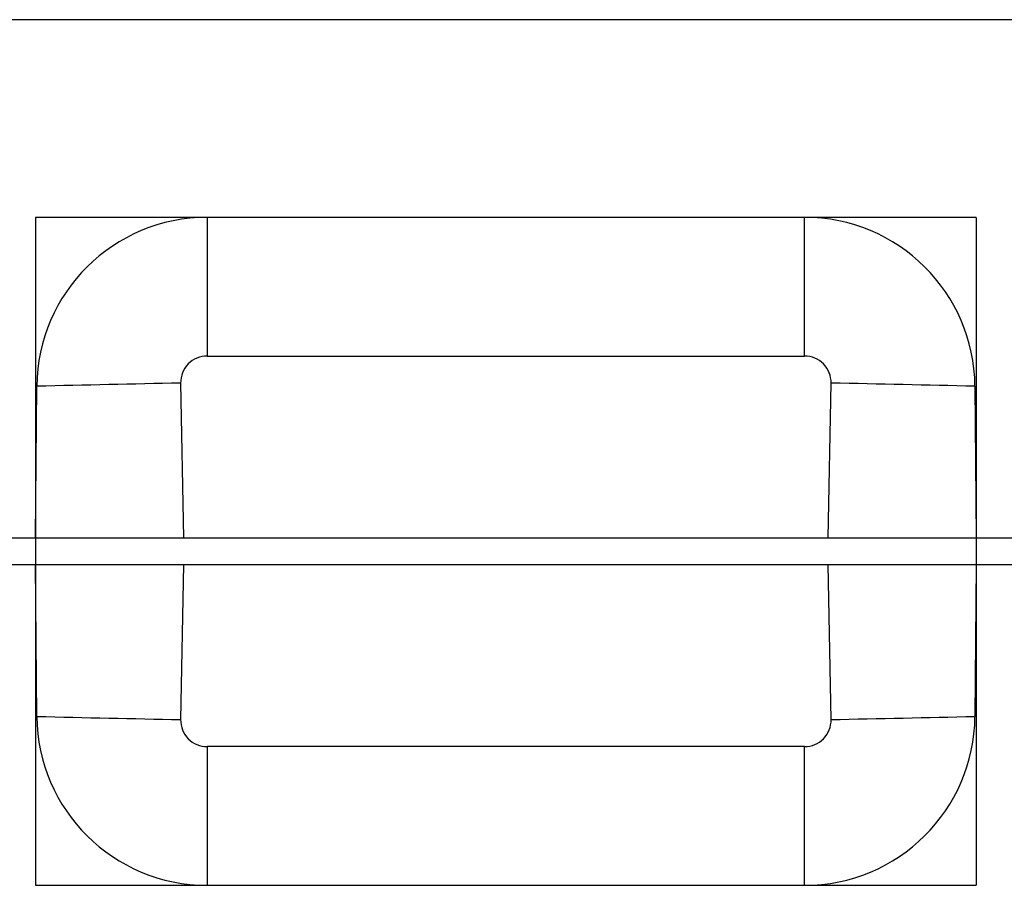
# Model space of a CAD drawing. Header units: inches. Extents: x 0 to 22, y 0 to 17.
# Tile 26 of 41: x 7.938 to 8.661, y 13.414 to 14.049. Entities that reach past the tile are written whole.
import ezdxf

# ---------------------------------------------------------------- set-up
doc = ezdxf.new("R2010")
doc.units = ezdxf.units.IN
doc.header["$LTSCALE"] = 1.21
doc.header["$MEASUREMENT"] = 0
doc.layers.get('0').update_dxf_attribs({"linetype": 'CONTINUOUS'})

msp = doc.modelspace()

# ---------------------------------------------------------------- linework, layer by layer
at = {"color": 6, "linetype": 'CONTINUOUS'}
for p, q in [((11.80501, 14.04875), (7.80501, 14.04875)), ((7.95001, 13.90375), (7.95001, 13.41375)), ((8.07597, 13.90375), (7.95001, 13.90375)), ((8.64001, 13.90375), (8.51404, 13.90375)), ((8.64001, 13.90375), (8.64001, 13.41375)), ((7.95001, 13.41375), (8.07597, 13.41375)), ((8.51404, 13.41375), (8.64001, 13.41375))]:
    msp.add_line(p, q, dxfattribs=at)
at = {"color": 9, "linetype": 'CONTINUOUS'}
for p, q in [((8.07597, 13.90375), (8.07597, 13.80203)), ((8.51404, 13.80203), (8.51404, 13.90375)), ((8.07597, 13.80203), (8.51404, 13.80203)), ((8.07597, 13.51548), (8.07597, 13.41375)), ((8.51404, 13.51548), (8.07597, 13.51548)), ((8.51404, 13.41375), (8.51404, 13.51548))]:
    msp.add_line(p, q, dxfattribs=at)
at = {"color": 7, "linetype": 'CONTINUOUS'}
for p, q in [((8.51404, 13.90375), (8.07597, 13.90375)), ((7.95001, 13.66875), (7.95098, 13.77984)), ((8.05649, 13.78215), (8.05862, 13.66875)), ((8.53139, 13.66875), (8.53352, 13.78215)), ((8.63904, 13.77984), (8.64001, 13.66875)), ((7.82501, 13.66875), (11.80501, 13.66875)), ((11.80501, 13.64875), (7.82501, 13.64875)), ((7.95098, 13.53766), (7.95001, 13.64875)), ((8.05862, 13.64875), (8.05649, 13.53536)), ((8.53352, 13.53536), (8.53139, 13.64875)), ((8.64001, 13.64875), (8.63904, 13.53766)), ((8.07597, 13.41375), (8.51404, 13.41375))]:
    msp.add_line(p, q, dxfattribs=at)
for centre, start, end in [((8.07598, 13.77874), 90.00419, 179.49571), ((8.51403, 13.77874), 0.50409, 89.99599), ((8.07598, 13.53876), 180.50411, 269.99597), ((8.51403, 13.53876), 270.00434, 359.49556)]:
    msp.add_arc(centre, 0.12501, start, end, dxfattribs=at)
at = {"color": 9, "linetype": 'CONTINUOUS'}
for centre, radius, start, end in [((8.46145, -7.25018), 21.03622, 91.103042, 91.390501), ((8.15234, -6.15835), 19.94413, 88.601677, 88.904876), ((8.43767, 33.47585), 19.94413, 268.601677, 268.904877), ((8.12856, 34.56769), 21.03622, 271.103041, 271.390501)]:
    msp.add_arc(centre, radius, start, end, dxfattribs=at)
for points in [[(8.07597, 13.80203), (8.07341, 13.80201), (8.06822, 13.80099), (8.06169, 13.79654), (8.05737, 13.78992), (8.05646, 13.78472), (8.05649, 13.78215)], [(8.51404, 13.51548), (8.51661, 13.5155), (8.5218, 13.51651), (8.52832, 13.52096), (8.53264, 13.52758), (8.53355, 13.53279), (8.53352, 13.53536)]]:
    msp.add_open_spline(points, degree=3, knots=[0, 0, 0, 0, 0.249973, 0.500005, 0.750035, 1, 1, 1, 1], dxfattribs=at)
at = {"color": 7, "linetype": 'CONTINUOUS'}
for points in [[(8.53352, 13.78215), (8.53355, 13.78472), (8.53264, 13.78992), (8.52832, 13.79654), (8.5218, 13.80099), (8.51661, 13.80201), (8.51404, 13.80203)], [(8.05649, 13.53536), (8.05646, 13.53279), (8.05737, 13.52758), (8.06169, 13.52096), (8.06822, 13.51651), (8.07341, 13.5155), (8.07597, 13.51548)]]:
    msp.add_open_spline(points, degree=3, knots=[0, 0, 0, 0, 0.24997, 0.500001, 0.750032, 1, 1, 1, 1], dxfattribs=at)

doc.saveas('drawing.dxf')
